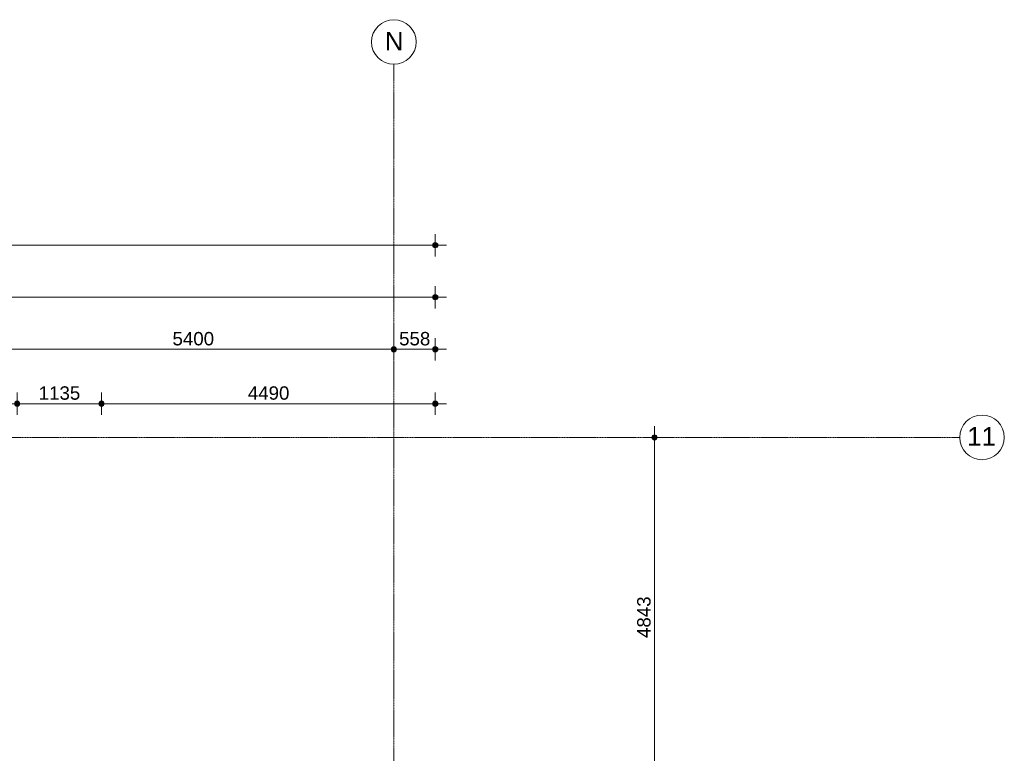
# Model space of a CAD drawing. Header units: millimetres. Extents: x -6115 to 78411, y -6358 to 59618.
# Tile 99 of 99: x 65168 to 78411, y 49751 to 59618. Entities that reach past the tile are written whole.
import ezdxf

# ---------------------------------------------------------------- set-up
doc = ezdxf.new("R2010")
doc.units = ezdxf.units.MM
doc.linetypes.add('stramien', pattern=[22.225, 12.7, -3.175, 3.175, -3.175])
doc.layers.add('00_Algemeen', color=7, linetype='Continuous', lineweight=35)
doc.layers.add('00_Algemeen-100', color=7, linetype='Continuous', lineweight=9)
doc.styles.add('Arial', font='arial.ttf', dxfattribs={"height": 250})
doc.styles.add('Arial_1', font='arial.ttf', dxfattribs={"height": 180})
doc.dimstyles.new('00_AEE_maatvoering_1_8mm', dxfattribs={"dimscale": 304.8, "dimtxt": 183.646692, "dimasz": 0.918635, "dimexe": 0.492126, "dimexo": 0.0625, "dimgap": 0, "dimtad": 1, "dimdec": 0, "dimzin": 0, "dimdsep": 46, "dimtxsty": 'Arial_1', "dimblk1": 'DOTSMALL', "dimblk2": 'DOTSMALL', "dimsah": 1, "dimcen": 0.09, "dimdle": 0.492126, "dimazin": 0, "dimtfac": 1, "dimtdec": 4, "dimtix": 1, "dimtmove": 0, "dimatfit": 3, "dimfxl": 0.492126, "dimfxlon": 1, "dimtvp": 1, "dimtolj": 1, "dimtzin": 0, "dimarcsym": 2})
doc.dimstyles.new('00_AEE_maatvoering_1_8mm_1', dxfattribs={"dimscale": 304.8, "dimtxt": 183.646692, "dimasz": 0.918635, "dimexe": 0.492126, "dimexo": 0.0625, "dimgap": 0, "dimtad": 1, "dimdec": 0, "dimzin": 0, "dimdsep": 46, "dimtxsty": 'Arial_1', "dimblk1": 'DOTSMALL', "dimblk2": 'DOTSMALL', "dimsah": 1, "dimcen": 0.09, "dimdle": 0.492126, "dimazin": 0, "dimtfac": 1, "dimtdec": 4, "dimtix": 1, "dimtmove": 0, "dimatfit": 3, "dimfxl": 0.492126, "dimfxlon": 1, "dimtvp": 1, "dimtolj": 1, "dimtzin": 0, "dimarcsym": 2})

# ---------------------------------------------------------------- blocks, each defined once
blk = doc.blocks.new('Grid - 3 mm-485849-02 tweede verdieping overzicht')
at = {"layer": '00_Algemeen', "lineweight": 9}
blk.add_circle((0, 0), 3, dxfattribs=at)
blk = doc.blocks.new('DIMBLOCK27-02 tweede verdieping overzicht')
at = {"layer": '00_Algemeen-100', "transparency": 16777216}
h = blk.add_hatch(color=256, dxfattribs=at)
edge = h.paths.add_edge_path()
edge.add_arc((73707, 54000), 35, 0, 360)
h = blk.add_hatch(color=256, dxfattribs=at)
edge = h.paths.add_edge_path()
edge.add_arc((73707, 49157), 35, 0, 360)
for p, q in [((73707, 49157), (73707, 54150)), ((73707, 54000), (73557, 54000)), ((73707, 54000), (73857, 54000)), ((73707, 49157), (73557, 49157)), ((73707, 49157), (73857, 49157))]:
    blk.add_line(p, q, dxfattribs=at)
for centre in [(73707, 54000), (73707, 49157)]:
    blk.add_circle(centre, 35, dxfattribs=at)
at = {"layer": '00_Algemeen-100', "color": 0, "transparency": 16777216, "insert": (73473, 51302), "char_height": 180, "width": 664.52, "attachment_point": 1, "rotation": 90, "line_spacing_factor": 0.941778, "style": 'Arial_1'}
blk.add_mtext('4843', dxfattribs=at)
blk = doc.blocks.new('_DotSmall')
at = {"color": 0, "linetype": 'ByBlock', "const_width": 0.5}
blk.add_lwpolyline([(-0.0625, 0, 1), (0.0625, 0, 1)], format="xyb", close=True, dxfattribs=at)
blk = doc.blocks.new('DIMBLOCK36-02 tweede verdieping overzicht')
at = {"layer": '00_Algemeen-100', "transparency": 16777216}
h = blk.add_hatch(color=256, dxfattribs=at)
edge = h.paths.add_edge_path()
edge.add_arc((-557, 56585), 35, 0, 360)
h = blk.add_hatch(color=256, dxfattribs=at)
edge = h.paths.add_edge_path()
edge.add_arc((70758, 56585), 35, 0, 360)
for p, q in [((-557, 56585), (-557, 56735)), ((70758, 56585), (70758, 56735)), ((-707, 56585), (70908, 56585)), ((-557, 56585), (-557, 56435)), ((70758, 56585), (70758, 56435))]:
    blk.add_line(p, q, dxfattribs=at)
for centre in [(-557, 56585), (70758, 56585)]:
    blk.add_circle(centre, 35, dxfattribs=at)
at = {"layer": '00_Algemeen-100', "color": 0, "transparency": 16777216, "insert": (34754, 56818), "char_height": 180, "width": 830.65, "attachment_point": 1, "line_spacing_factor": 0.941778, "style": 'Arial_1'}
blk.add_mtext('71315', dxfattribs=at)
blk = doc.blocks.new('DIMBLOCK50-02 tweede verdieping overzicht')
at = {"layer": '00_Algemeen-100', "transparency": 16777216}
h = blk.add_hatch(color=256, dxfattribs=at)
edge = h.paths.add_edge_path()
edge.add_arc((64800, 55185), 35, 0, 360)
h = blk.add_hatch(color=256, dxfattribs=at)
edge = h.paths.add_edge_path()
edge.add_arc((70200, 55185), 35, 0, 360)
for p, q in [((64800, 55185), (64800, 55335)), ((70200, 55185), (70200, 55335)), ((64800, 55185), (70200, 55185)), ((64800, 55185), (64800, 55035)), ((70200, 55185), (70200, 55035))]:
    blk.add_line(p, q, dxfattribs=at)
for centre in [(64800, 55185), (70200, 55185)]:
    blk.add_circle(centre, 35, dxfattribs=at)
at = {"layer": '00_Algemeen-100', "color": 0, "transparency": 16777216, "insert": (67223, 55418), "char_height": 180, "width": 664.52, "attachment_point": 1, "line_spacing_factor": 0.941778, "style": 'Arial_1'}
blk.add_mtext('5400', dxfattribs=at)
blk = doc.blocks.new('DIMBLOCK51-02 tweede verdieping overzicht')
at = {"layer": '00_Algemeen-100', "transparency": 16777216}
h = blk.add_hatch(color=256, dxfattribs=at)
edge = h.paths.add_edge_path()
edge.add_arc((70200, 55185), 35, 0, 360)
h = blk.add_hatch(color=256, dxfattribs=at)
edge = h.paths.add_edge_path()
edge.add_arc((70758, 55185), 35, 0, 360)
for p, q in [((70200, 55185), (70200, 55335)), ((70758, 55185), (70758, 55335)), ((70200, 55185), (70908, 55185)), ((70200, 55185), (70200, 55035)), ((70758, 55185), (70758, 55035))]:
    blk.add_line(p, q, dxfattribs=at)
for centre in [(70200, 55185), (70758, 55185)]:
    blk.add_circle(centre, 35, dxfattribs=at)
at = {"layer": '00_Algemeen-100', "color": 0, "transparency": 16777216, "insert": (70271, 55418), "char_height": 180, "width": 498.39, "attachment_point": 1, "line_spacing_factor": 0.941778, "style": 'Arial_1'}
blk.add_mtext('558', dxfattribs=at)
blk = doc.blocks.new('DIMBLOCK66-02 tweede verdieping overzicht')
at = {"layer": '00_Algemeen-100', "transparency": 16777216}
h = blk.add_hatch(color=256, dxfattribs=at)
edge = h.paths.add_edge_path()
edge.add_arc((43307, 55885), 35, 0, 360)
h = blk.add_hatch(color=256, dxfattribs=at)
edge = h.paths.add_edge_path()
edge.add_arc((70758, 55885), 35, 0, 360)
for p, q in [((43307, 55885), (43307, 56035)), ((70758, 55885), (70758, 56035)), ((43307, 55885), (70908, 55885)), ((43307, 55885), (43307, 55735)), ((70758, 55885), (70758, 55735))]:
    blk.add_line(p, q, dxfattribs=at)
for centre in [(43307, 55885), (70758, 55885)]:
    blk.add_circle(centre, 35, dxfattribs=at)
at = {"layer": '00_Algemeen-100', "color": 0, "transparency": 16777216, "insert": (56686, 56118), "char_height": 180, "width": 830.65, "attachment_point": 1, "line_spacing_factor": 0.941778, "style": 'Arial_1'}
blk.add_mtext('27450', dxfattribs=at)
blk = doc.blocks.new('DIMBLOCK281-02 tweede verdieping overzicht')
at = {"layer": '00_Algemeen-100', "transparency": 16777216}
h = blk.add_hatch(color=256, dxfattribs=at)
edge = h.paths.add_edge_path()
edge.add_arc((64468, 54453), 35, 0, 360)
h = blk.add_hatch(color=256, dxfattribs=at)
edge = h.paths.add_edge_path()
edge.add_arc((65133, 54453), 35, 0, 360)
for p, q in [((64468, 54453), (64468, 54603)), ((65133, 54453), (65133, 54603)), ((64468, 54453), (65133, 54453)), ((64468, 54453), (64468, 54303)), ((65133, 54453), (65133, 54303))]:
    blk.add_line(p, q, dxfattribs=at)
for centre in [(64468, 54453), (65133, 54453)]:
    blk.add_circle(centre, 35, dxfattribs=at)
at = {"layer": '00_Algemeen-100', "color": 0, "transparency": 16777216, "insert": (64592, 54687), "char_height": 180, "width": 498.39, "attachment_point": 1, "line_spacing_factor": 0.941778, "style": 'Arial_1'}
blk.add_mtext('665', dxfattribs=at)
blk = doc.blocks.new('DIMBLOCK282-02 tweede verdieping overzicht')
at = {"layer": '00_Algemeen-100', "transparency": 16777216}
h = blk.add_hatch(color=256, dxfattribs=at)
edge = h.paths.add_edge_path()
edge.add_arc((65133, 54453), 35, 0, 360)
h = blk.add_hatch(color=256, dxfattribs=at)
edge = h.paths.add_edge_path()
edge.add_arc((66268, 54453), 35, 0, 360)
for p, q in [((65133, 54453), (65133, 54603)), ((66268, 54453), (66268, 54603)), ((65133, 54453), (66268, 54453)), ((65133, 54453), (65133, 54303)), ((66268, 54453), (66268, 54303))]:
    blk.add_line(p, q, dxfattribs=at)
for centre in [(65133, 54453), (66268, 54453)]:
    blk.add_circle(centre, 35, dxfattribs=at)
at = {"layer": '00_Algemeen-100', "color": 0, "transparency": 16777216, "insert": (65423, 54687), "char_height": 180, "width": 664.52, "attachment_point": 1, "line_spacing_factor": 0.941778, "style": 'Arial_1'}
blk.add_mtext('1135', dxfattribs=at)
blk = doc.blocks.new('DIMBLOCK283-02 tweede verdieping overzicht')
at = {"layer": '00_Algemeen-100', "transparency": 16777216}
h = blk.add_hatch(color=256, dxfattribs=at)
edge = h.paths.add_edge_path()
edge.add_arc((66268, 54453), 35, 0, 360)
h = blk.add_hatch(color=256, dxfattribs=at)
edge = h.paths.add_edge_path()
edge.add_arc((70758, 54453), 35, 0, 360)
for p, q in [((66268, 54453), (66268, 54603)), ((70758, 54453), (70758, 54603)), ((66268, 54453), (70908, 54453)), ((66268, 54453), (66268, 54303)), ((70758, 54453), (70758, 54303))]:
    blk.add_line(p, q, dxfattribs=at)
for centre in [(66268, 54453), (70758, 54453)]:
    blk.add_circle(centre, 35, dxfattribs=at)
at = {"layer": '00_Algemeen-100', "color": 0, "transparency": 16777216, "insert": (68236, 54687), "char_height": 180, "width": 664.52, "attachment_point": 1, "line_spacing_factor": 0.941778, "style": 'Arial_1'}
blk.add_mtext('4490', dxfattribs=at)

msp = doc.modelspace()

# ---------------------------------------------------------------- linework, layer by layer
at = {"layer": '00_Algemeen', "color": 150, "linetype": 'stramien', "lineweight": 9, "true_color": 0x0080ff}
for p, q in [((70200, -4950.1), (70200, 59018.3)), ((77811.4, 54000), (-5515.3, 54000))]:
    msp.add_line(p, q, dxfattribs=at)

# ---------------------------------------------------------------- block references
at = {"layer": '00_Algemeen', "lineweight": 9, "xscale": 99.99999999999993, "yscale": 99.99999999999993, "zscale": 99.99999999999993}
msp.add_blockref('Grid - 3 mm-485849-02 tweede verdieping overzicht', (70200, 59318.3), dxfattribs=at)
at = {"layer": '00_Algemeen', "lineweight": 9, "xscale": 99.99999999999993, "yscale": 99.99999999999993, "zscale": 99.99999999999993, "rotation": 90}
msp.add_blockref('Grid - 3 mm-485849-02 tweede verdieping overzicht', (78111.4, 54000), dxfattribs=at)

# ---------------------------------------------------------------- texts
at = {"layer": '00_Algemeen', "lineweight": 9, "char_height": 250, "attachment_point": 1, "style": 'Arial'}
for s, insert, width in [('N', (70078.7, 59454.5), 304.641), ('11', (77911.2, 54138.7), 464.979)]:
    msp.add_mtext(s, dxfattribs=dict(at, insert=insert, width=width))

# ---------------------------------------------------------------- dimensions: what is measured, and where the dimension line sits
at = {"layer": '00_Algemeen', "lineweight": 9}
for base, p1, p2, dimstyle, override, picture, middle in [((70757.5000013, 56584.6830203), (-557.0000026, 56434.6830203), (70757.5000013, 56434.6830203), '00_AEE_maatvoering_1_8mm', {"dimpost": '<>', "dimfxl": 71314.500004}, 'DIMBLOCK36-02 tweede verdieping overzicht', (35100.2499994, 56676.6475501)), ((70757.5, 55884.7), (43307.5, 55734.7), (70757.5, 55734.7), '00_AEE_maatvoering_1_8mm', {"dimpost": '<>', "dimfxl": 27450.000313}, 'DIMBLOCK66-02 tweede verdieping overzicht', (57032.5, 55976.6)), ((70200, 55184.7), (64800, 55334.7), (70200, 55334.7), '00_AEE_maatvoering_1_8mm', {"dimpost": '<>', "dimfxl": 5399.999999}, 'DIMBLOCK50-02 tweede verdieping overzicht', (67500, 55276.6)), ((70757.5000013, 55184.6830203), (70200.0000013, 55334.6830203), (70757.5000013, 55034.6830203), '00_AEE_maatvoering_1_8mm', {"dimpost": '<>', "dimfxl": 633.092608}, 'DIMBLOCK51-02 tweede verdieping overzicht', (70478.7500013, 55276.5861586)), ((65132.5, 54453.2), (64467.5, 54303.2), (65132.5, 54303.2), '00_AEE_maatvoering_1_8mm_1', {"dimpost": '<>', "dimfxl": 665}, 'DIMBLOCK281-02 tweede verdieping overzicht', (64800, 54545.1)), ((66267.5, 54453.2), (65132.5, 54303.2), (66267.5, 54303.2), '00_AEE_maatvoering_1_8mm_1', {"dimpost": '<>', "dimfxl": 1135}, 'DIMBLOCK282-02 tweede verdieping overzicht', (65700, 54545.1)), ((70757.5, 54453.2), (66267.5, 54303.2), (70757.5, 54303.2), '00_AEE_maatvoering_1_8mm_1', {"dimpost": '<>', "dimfxl": 4489.999999}, 'DIMBLOCK283-02 tweede verdieping overzicht', (68512.5, 54545.1))]:
    dim = msp.add_linear_dim(base=base, p1=p1, p2=p2, dimstyle=dimstyle, override=override, dxfattribs=at)
    dim.commit()
    dim.dimension.update_dxf_attribs({"geometry": picture, "text_midpoint": middle})
dim = msp.add_linear_dim(base=(73706.6, 54000), p1=(73556.6, 49157), p2=(73556.6, 54000), angle=90, dimstyle='00_AEE_maatvoering_1_8mm', override={"dimpost": '<>', "dimfxl": 4843}, dxfattribs=at)
dim.commit()
dim.dimension.update_dxf_attribs({"geometry": 'DIMBLOCK27-02 tweede verdieping overzicht', "text_midpoint": (73614.6, 51578.5)})

doc.saveas('drawing.dxf')
